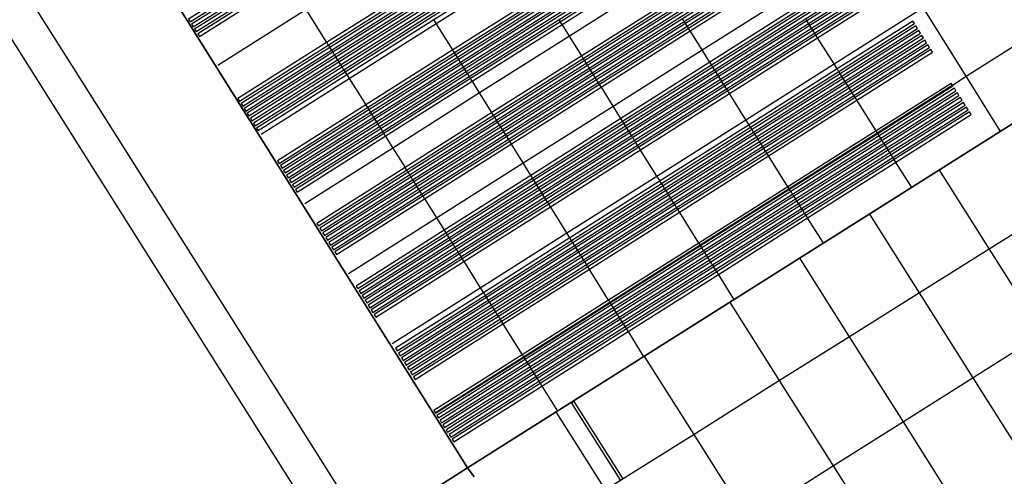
# Model space of a CAD drawing. Header units: metres. Extents: x 174791 to 179073, y 406431 to 409043.
# Tile 58 of 256: x 176012 to 176060, y 406891 to 406914. Entities that reach past the tile are written whole.
import ezdxf

# ---------------------------------------------------------------- set-up
doc = ezdxf.new("R2010")
doc.units = ezdxf.units.M
for name, color, linetype in [('wegdeel_molgoot', 254, 'Continuous'), ('wegdeel_rolbaan', 254, 'Continuous'), ('wegdeel_start_landingsbaan', 254, 'Continuous'), ('weginrichtingselement_markering_vliegtuigverharding', 254, 'Continuous'), ('weginrichtingselement_voeg_vliegtuigverharding', 254, 'Continuous')]:
    doc.layers.add(name, color=color, linetype=linetype)

msp = doc.modelspace()

# ---------------------------------------------------------------- linework, layer by layer
at = {"layer": 'wegdeel_molgoot'}
msp.add_polyline3d([(176031.844, 406890.442, 0), (176033.967, 406891.785, 0), (176034.282, 406891.345, 0)], dxfattribs=at)
at = {"layer": 'wegdeel_rolbaan'}
msp.add_polyline3d([(176034.282, 406891.345, 0), (176033.967, 406891.785, 0), (176081.937, 406922.087, 0)], dxfattribs=at)
at = {"layer": 'wegdeel_start_landingsbaan'}
for points in [[(176089.299, 406926.745, 0), (176085.904, 406924.597, 0), (176082.536, 406922.466, 0), (176081.937, 406922.087, 0), (176033.967, 406891.785, 0), (176009.487, 406930.847, 0), (176042.479, 406951.656, 0)], [(175973.244, 406907.919, 0), (175976.624, 406910.057, 0), (175977.216, 406910.432, 0), (175980.611, 406912.579, 0), (175983.963, 406914.7, 0), (175987.323, 406916.825, 0), (175987.928, 406917.209, 0), (175991.305, 406919.345, 0), (175994.692, 406921.487, 0), (175998.061, 406923.618, 0), (175998.651, 406923.992, 0), (176002.023, 406926.125, 0), (176002.906, 406926.684, 0), (176004.396, 406927.627, 0), (176005.405, 406928.265, 0), (176006.311, 406928.838, 0), (176006.889, 406929.204, 0), (176009.487, 406930.847, 0), (176033.967, 406891.785, 0), (176031.844, 406890.442, 0)]]:
    msp.add_polyline3d(points, dxfattribs=at)
at = {"layer": 'weginrichtingselement_markering_vliegtuigverharding'}
for points in [[(176020.344, 406913.678, 0), (176020.424, 406913.551, 0), (176024.745, 406916.284, 0), (176029.008, 406918.98, 0), (176033.37, 406921.739, 0), (176037.686, 406924.469, 0), (176041.988, 406927.19, 0), (176045.692, 406929.533, 0), (176045.612, 406929.66, 0), (176041.909, 406927.317, 0), (176037.606, 406924.596, 0), (176033.29, 406921.866, 0), (176028.929, 406919.107, 0), (176024.665, 406916.411, 0), (176020.344, 406913.678, 0)], [(176020.496, 406913.439, 0), (176020.576, 406913.312, 0), (176024.895, 406916.044, 0), (176029.157, 406918.74, 0), (176033.521, 406921.498, 0), (176037.837, 406924.23, 0), (176042.139, 406926.95, 0), (176045.844, 406929.293, 0), (176045.764, 406929.42, 0), (176042.059, 406927.077, 0), (176037.757, 406924.357, 0), (176033.441, 406921.625, 0), (176029.078, 406918.867, 0), (176024.815, 406916.171, 0), (176020.496, 406913.439, 0)], [(176020.647, 406913.199, 0), (176020.727, 406913.073, 0), (176025.045, 406915.804, 0), (176029.307, 406918.499, 0), (176033.671, 406921.259, 0), (176037.988, 406923.989, 0), (176042.29, 406926.71, 0), (176045.995, 406929.054, 0), (176045.915, 406929.181, 0), (176042.21, 406926.837, 0), (176037.908, 406924.116, 0), (176033.591, 406921.386, 0), (176029.228, 406918.626, 0), (176024.966, 406915.931, 0), (176020.647, 406913.199, 0)], [(176020.799, 406912.96, 0), (176020.879, 406912.833, 0), (176025.196, 406915.563, 0), (176029.457, 406918.258, 0), (176033.821, 406921.019, 0), (176038.138, 406923.749, 0), (176042.441, 406926.471, 0), (176046.147, 406928.815, 0), (176046.067, 406928.941, 0), (176042.361, 406926.598, 0), (176038.058, 406923.876, 0), (176033.741, 406921.146, 0), (176029.378, 406918.386, 0), (176025.116, 406915.691, 0), (176020.799, 406912.96, 0)], [(176027.499, 406887.694, 0), (176015.148, 406907.282, 0), (176002.906, 406926.684, 0), (176004.396, 406927.627, 0), (176016.653, 406908.243, 0), (176029.023, 406888.658, 0), (176027.861, 406887.922, 0), (176027.499, 406887.694, 0)], [(176022.759, 406909.805, 0), (176022.839, 406909.678, 0), (176027.167, 406912.416, 0), (176031.421, 406915.106, 0), (176035.791, 406917.87, 0), (176040.114, 406920.604, 0), (176044.417, 406923.326, 0), (176048.107, 406925.66, 0), (176048.027, 406925.787, 0), (176044.337, 406923.453, 0), (176040.034, 406920.731, 0), (176035.712, 406917.998, 0), (176031.342, 406915.234, 0), (176027.088, 406912.543, 0), (176022.759, 406909.805, 0)], [(176022.91, 406909.566, 0), (176022.99, 406909.439, 0), (176027.318, 406912.176, 0), (176031.571, 406914.866, 0), (176035.942, 406917.63, 0), (176040.265, 406920.364, 0), (176044.568, 406923.086, 0), (176048.259, 406925.42, 0), (176048.179, 406925.547, 0), (176044.488, 406923.213, 0), (176040.185, 406920.491, 0), (176035.862, 406917.757, 0), (176031.492, 406914.993, 0), (176027.238, 406912.303, 0), (176022.91, 406909.566, 0)], [(176023.062, 406909.326, 0), (176023.142, 406909.199, 0), (176027.468, 406911.936, 0), (176031.721, 406914.625, 0), (176036.092, 406917.39, 0), (176040.416, 406920.125, 0), (176044.718, 406922.846, 0), (176048.41, 406925.181, 0), (176048.33, 406925.308, 0), (176044.638, 406922.973, 0), (176040.336, 406920.252, 0), (176036.013, 406917.517, 0), (176031.641, 406914.753, 0), (176027.389, 406912.063, 0), (176023.062, 406909.326, 0)], [(176023.213, 406909.087, 0), (176023.293, 406908.96, 0), (176027.619, 406911.696, 0), (176031.87, 406914.385, 0), (176036.242, 406917.15, 0), (176040.566, 406919.885, 0), (176044.869, 406922.606, 0), (176048.562, 406924.941, 0), (176048.481, 406925.068, 0), (176044.789, 406922.733, 0), (176040.487, 406920.012, 0), (176036.163, 406917.277, 0), (176031.791, 406914.512, 0), (176027.539, 406911.823, 0), (176023.213, 406909.087, 0)], [(176023.365, 406908.847, 0), (176023.445, 406908.721, 0), (176027.769, 406911.456, 0), (176032.02, 406914.144, 0), (176036.393, 406916.91, 0), (176040.717, 406919.645, 0), (176045.02, 406922.366, 0), (176048.713, 406924.702, 0), (176048.633, 406924.829, 0), (176044.94, 406922.493, 0), (176040.637, 406919.772, 0), (176036.313, 406917.037, 0), (176031.941, 406914.272, 0), (176027.69, 406911.583, 0), (176023.365, 406908.847, 0)], [(176023.516, 406908.608, 0), (176023.596, 406908.481, 0), (176027.92, 406911.216, 0), (176032.17, 406913.904, 0), (176036.543, 406916.67, 0), (176040.868, 406919.405, 0), (176045.17, 406922.126, 0), (176048.865, 406924.462, 0), (176048.784, 406924.589, 0), (176045.091, 406922.253, 0), (176040.788, 406919.532, 0), (176036.464, 406916.797, 0), (176032.091, 406914.031, 0), (176027.84, 406911.343, 0), (176023.516, 406908.608, 0)], [(176023.668, 406908.368, 0), (176023.748, 406908.242, 0), (176028.07, 406910.975, 0), (176032.32, 406913.663, 0), (176036.694, 406916.429, 0), (176041.019, 406919.165, 0), (176045.321, 406921.886, 0), (176049.016, 406924.223, 0), (176048.936, 406924.35, 0), (176045.241, 406922.013, 0), (176040.939, 406919.292, 0), (176036.614, 406916.556, 0), (176032.241, 406913.791, 0), (176027.99, 406911.102, 0), (176023.668, 406908.368, 0)], [(176024.683, 406906.767, 0), (176024.763, 406906.64, 0), (176029.076, 406909.369, 0), (176033.323, 406912.054, 0), (176037.699, 406914.823, 0), (176042.027, 406917.56, 0), (176046.33, 406920.281, 0), (176050.01, 406922.608, 0), (176049.93, 406922.735, 0), (176046.25, 406920.408, 0), (176041.947, 406917.687, 0), (176037.62, 406914.95, 0), (176033.243, 406912.181, 0), (176028.997, 406909.496, 0), (176024.683, 406906.767, 0)], [(176024.83, 406906.535, 0), (176024.91, 406906.408, 0), (176029.222, 406909.136, 0), (176033.468, 406911.821, 0), (176037.845, 406914.59, 0), (176042.173, 406917.327, 0), (176046.476, 406920.048, 0), (176050.157, 406922.376, 0), (176050.077, 406922.503, 0), (176046.396, 406920.175, 0), (176042.094, 406917.454, 0), (176037.765, 406914.718, 0), (176033.389, 406911.948, 0), (176029.143, 406909.263, 0), (176024.83, 406906.535, 0)], [(176024.977, 406906.302, 0), (176025.057, 406906.176, 0), (176029.368, 406908.903, 0), (176033.613, 406911.587, 0), (176037.991, 406914.356, 0), (176042.32, 406917.094, 0), (176046.623, 406919.815, 0), (176050.304, 406922.144, 0), (176050.224, 406922.27, 0), (176046.543, 406919.942, 0), (176042.24, 406917.221, 0), (176037.912, 406914.483, 0), (176033.534, 406911.715, 0), (176029.289, 406909.03, 0), (176024.977, 406906.302, 0)], [(176025.124, 406906.07, 0), (176025.204, 406905.943, 0), (176029.514, 406908.67, 0), (176033.759, 406911.354, 0), (176038.137, 406914.124, 0), (176042.466, 406916.861, 0), (176046.769, 406919.582, 0), (176050.451, 406921.911, 0), (176050.371, 406922.038, 0), (176046.689, 406919.71, 0), (176042.386, 406916.988, 0), (176038.057, 406914.251, 0), (176033.679, 406911.481, 0), (176029.435, 406908.797, 0), (176025.124, 406906.07, 0)], [(176025.271, 406905.837, 0), (176025.351, 406905.711, 0), (176029.66, 406908.437, 0), (176033.904, 406911.12, 0), (176038.283, 406913.89, 0), (176042.613, 406916.628, 0), (176046.915, 406919.35, 0), (176050.598, 406921.679, 0), (176050.518, 406921.806, 0), (176046.835, 406919.477, 0), (176042.533, 406916.755, 0), (176038.203, 406914.017, 0), (176033.825, 406911.248, 0), (176029.581, 406908.564, 0), (176025.271, 406905.837, 0)], [(176025.418, 406905.605, 0), (176025.498, 406905.478, 0), (176029.806, 406908.203, 0), (176034.049, 406910.887, 0), (176038.429, 406913.657, 0), (176042.759, 406916.395, 0), (176047.062, 406919.117, 0), (176050.745, 406921.446, 0), (176050.665, 406921.573, 0), (176046.982, 406919.244, 0), (176042.679, 406916.522, 0), (176038.35, 406913.784, 0), (176033.97, 406911.014, 0), (176029.727, 406908.331, 0), (176025.418, 406905.605, 0)], [(176025.565, 406905.373, 0), (176025.645, 406905.246, 0), (176029.952, 406907.97, 0), (176034.195, 406910.654, 0), (176038.575, 406913.424, 0), (176042.905, 406916.162, 0), (176047.208, 406918.884, 0), (176050.892, 406921.214, 0), (176050.812, 406921.341, 0), (176047.128, 406919.011, 0), (176042.825, 406916.29, 0), (176038.495, 406913.551, 0), (176034.116, 406910.781, 0), (176029.873, 406908.098, 0), (176025.565, 406905.373, 0)], [(176026.611, 406903.717, 0), (176026.691, 406903.59, 0), (176030.992, 406906.311, 0), (176035.231, 406908.991, 0), (176039.614, 406911.764, 0), (176043.947, 406914.504, 0), (176048.25, 406917.226, 0), (176051.938, 406919.558, 0), (176051.858, 406919.685, 0), (176048.17, 406917.353, 0), (176043.867, 406914.631, 0), (176039.535, 406911.89, 0), (176035.151, 406909.119, 0), (176030.912, 406906.438, 0), (176026.611, 406903.717, 0)], [(176026.758, 406903.485, 0), (176026.838, 406903.358, 0), (176031.138, 406906.078, 0), (176035.376, 406908.758, 0), (176039.76, 406911.531, 0), (176044.093, 406914.271, 0), (176048.396, 406916.993, 0), (176052.085, 406919.326, 0), (176052.005, 406919.453, 0), (176048.316, 406917.12, 0), (176044.013, 406914.398, 0), (176039.68, 406911.658, 0), (176035.297, 406908.885, 0), (176031.058, 406906.205, 0), (176026.758, 406903.485, 0)], [(176026.905, 406903.252, 0), (176026.985, 406903.126, 0), (176031.284, 406905.845, 0), (176035.521, 406908.525, 0), (176039.906, 406911.298, 0), (176044.24, 406914.038, 0), (176048.542, 406916.76, 0), (176052.232, 406919.094, 0), (176052.152, 406919.22, 0), (176048.463, 406916.887, 0), (176044.16, 406914.165, 0), (176039.826, 406911.425, 0), (176035.442, 406908.652, 0), (176031.204, 406905.972, 0), (176026.905, 406903.252, 0)], [(176027.052, 406903.02, 0), (176027.132, 406902.893, 0), (176031.43, 406905.612, 0), (176035.667, 406908.291, 0), (176040.052, 406911.065, 0), (176044.386, 406913.806, 0), (176048.689, 406916.527, 0), (176052.379, 406918.861, 0), (176052.299, 406918.988, 0), (176048.609, 406916.654, 0), (176044.306, 406913.933, 0), (176039.972, 406911.192, 0), (176035.587, 406908.418, 0), (176031.35, 406905.739, 0), (176027.052, 406903.02, 0)], [(176027.198, 406902.788, 0), (176027.279, 406902.661, 0), (176031.576, 406905.379, 0), (176035.812, 406908.058, 0), (176040.198, 406910.832, 0), (176044.532, 406913.573, 0), (176048.835, 406916.294, 0), (176052.526, 406918.629, 0), (176052.446, 406918.756, 0), (176048.755, 406916.421, 0), (176044.452, 406913.7, 0), (176040.118, 406910.959, 0), (176035.733, 406908.185, 0), (176031.496, 406905.506, 0), (176027.198, 406902.788, 0)], [(176027.345, 406902.555, 0), (176027.426, 406902.428, 0), (176031.722, 406905.146, 0), (176035.957, 406907.824, 0), (176040.343, 406910.599, 0), (176044.678, 406913.34, 0), (176048.982, 406916.061, 0), (176052.673, 406918.396, 0), (176052.593, 406918.523, 0), (176048.902, 406916.188, 0), (176044.598, 406913.467, 0), (176040.264, 406910.726, 0), (176035.878, 406907.952, 0), (176031.642, 406905.273, 0), (176027.345, 406902.555, 0)], [(176027.492, 406902.323, 0), (176027.573, 406902.196, 0), (176031.868, 406904.913, 0), (176036.103, 406907.591, 0), (176040.489, 406910.365, 0), (176044.825, 406913.107, 0), (176049.128, 406915.829, 0), (176052.82, 406918.164, 0), (176052.74, 406918.291, 0), (176049.048, 406915.956, 0), (176044.745, 406913.234, 0), (176040.41, 406910.492, 0), (176036.024, 406907.718, 0), (176031.788, 406905.04, 0), (176027.492, 406902.323, 0)], [(176028.529, 406900.659, 0), (176028.609, 406900.532, 0), (176032.908, 406903.252, 0), (176037.139, 406905.928, 0), (176041.529, 406908.704, 0), (176045.867, 406911.448, 0), (176050.17, 406914.169, 0), (176053.856, 406916.501, 0), (176053.776, 406916.627, 0), (176050.09, 406914.296, 0), (176045.787, 406911.575, 0), (176041.45, 406908.831, 0), (176037.06, 406906.055, 0), (176032.829, 406903.379, 0), (176028.529, 406900.659, 0)], [(176028.676, 406900.427, 0), (176028.756, 406900.3, 0), (176033.054, 406903.019, 0), (176037.285, 406905.694, 0), (176041.675, 406908.471, 0), (176046.013, 406911.215, 0), (176050.317, 406913.937, 0), (176054.003, 406916.268, 0), (176053.923, 406916.395, 0), (176050.237, 406914.064, 0), (176045.934, 406911.342, 0), (176041.596, 406908.598, 0), (176037.205, 406905.822, 0), (176032.975, 406903.146, 0), (176028.676, 406900.427, 0)], [(176028.823, 406900.194, 0), (176028.903, 406900.068, 0), (176033.2, 406902.786, 0), (176037.43, 406905.461, 0), (176041.821, 406908.238, 0), (176046.16, 406910.982, 0), (176050.463, 406913.704, 0), (176054.15, 406916.036, 0), (176054.07, 406916.162, 0), (176050.383, 406913.831, 0), (176046.08, 406911.109, 0), (176041.742, 406908.365, 0), (176037.351, 406905.588, 0), (176033.121, 406902.913, 0), (176028.823, 406900.194, 0)], [(176028.97, 406899.962, 0), (176029.05, 406899.835, 0), (176033.346, 406902.553, 0), (176037.575, 406905.227, 0), (176041.967, 406908.005, 0), (176046.306, 406910.749, 0), (176050.609, 406913.471, 0), (176054.297, 406915.803, 0), (176054.217, 406915.93, 0), (176050.529, 406913.598, 0), (176046.226, 406910.876, 0), (176041.887, 406908.132, 0), (176037.496, 406905.355, 0), (176033.267, 406902.68, 0), (176028.97, 406899.962, 0)], [(176029.117, 406899.73, 0), (176029.197, 406899.603, 0), (176033.492, 406902.319, 0), (176037.721, 406904.994, 0), (176042.113, 406907.772, 0), (176046.452, 406910.516, 0), (176050.755, 406913.238, 0), (176054.444, 406915.571, 0), (176054.364, 406915.698, 0), (176050.676, 406913.365, 0), (176046.372, 406910.643, 0), (176042.033, 406907.899, 0), (176037.641, 406905.121, 0), (176033.413, 406902.447, 0), (176029.117, 406899.73, 0)], [(176029.264, 406899.497, 0), (176029.344, 406899.37, 0), (176033.638, 406902.086, 0), (176037.866, 406904.76, 0), (176042.259, 406907.539, 0), (176046.599, 406910.284, 0), (176050.902, 406913.005, 0), (176054.591, 406915.338, 0), (176054.511, 406915.465, 0), (176050.822, 406913.132, 0), (176046.519, 406910.411, 0), (176042.179, 406907.666, 0), (176037.787, 406904.888, 0), (176033.559, 406902.214, 0), (176029.264, 406899.497, 0)], [(176029.411, 406899.265, 0), (176029.491, 406899.138, 0), (176033.784, 406901.853, 0), (176038.012, 406904.527, 0), (176042.405, 406907.306, 0), (176046.745, 406910.051, 0), (176051.048, 406912.773, 0), (176054.738, 406915.106, 0), (176054.658, 406915.233, 0), (176050.968, 406912.899, 0), (176046.665, 406910.178, 0), (176042.325, 406907.434, 0), (176037.933, 406904.653, 0), (176033.705, 406901.981, 0), (176029.411, 406899.265, 0)], [(176030.449, 406897.62, 0), (176030.529, 406897.493, 0), (176034.817, 406900.205, 0), (176039.04, 406902.877, 0), (176043.436, 406905.658, 0), (176047.78, 406908.404, 0), (176052.083, 406911.126, 0), (176055.776, 406913.462, 0), (176055.696, 406913.588, 0), (176052.003, 406911.253, 0), (176047.7, 406908.531, 0), (176043.357, 406905.785, 0), (176038.961, 406903.004, 0), (176034.737, 406900.332, 0), (176030.449, 406897.62, 0)], [(176030.596, 406897.388, 0), (176030.676, 406897.261, 0), (176034.963, 406899.972, 0), (176039.185, 406902.643, 0), (176043.583, 406905.424, 0), (176047.926, 406908.171, 0), (176052.229, 406910.893, 0), (176055.923, 406913.229, 0), (176055.843, 406913.356, 0), (176052.149, 406911.02, 0), (176047.846, 406908.298, 0), (176043.503, 406905.551, 0), (176039.106, 406902.77, 0), (176034.883, 406900.099, 0), (176030.596, 406897.388, 0)], [(176030.742, 406897.155, 0), (176030.823, 406897.029, 0), (176035.109, 406899.739, 0), (176039.331, 406902.41, 0), (176043.729, 406905.191, 0), (176048.072, 406907.938, 0), (176052.375, 406910.66, 0), (176056.07, 406912.997, 0), (176055.99, 406913.123, 0), (176052.295, 406910.787, 0), (176047.992, 406908.065, 0), (176043.649, 406905.318, 0), (176039.252, 406902.537, 0), (176035.029, 406899.866, 0), (176030.742, 406897.155, 0)], [(176030.889, 406896.923, 0), (176030.97, 406896.796, 0), (176035.255, 406899.506, 0), (176039.476, 406902.176, 0), (176043.874, 406904.958, 0), (176048.218, 406907.705, 0), (176052.522, 406910.427, 0), (176056.217, 406912.764, 0), (176056.137, 406912.891, 0), (176052.442, 406910.554, 0), (176048.139, 406907.832, 0), (176043.795, 406905.085, 0), (176039.397, 406902.304, 0), (176035.175, 406899.633, 0), (176030.889, 406896.923, 0)], [(176031.036, 406896.691, 0), (176031.117, 406896.564, 0), (176035.401, 406899.273, 0), (176039.622, 406901.943, 0), (176044.02, 406904.725, 0), (176048.365, 406907.473, 0), (176052.668, 406910.194, 0), (176056.364, 406912.532, 0), (176056.284, 406912.659, 0), (176052.588, 406910.321, 0), (176048.285, 406907.6, 0), (176043.94, 406904.852, 0), (176039.542, 406902.07, 0), (176035.321, 406899.4, 0), (176031.036, 406896.691, 0)], [(176031.183, 406896.458, 0), (176031.264, 406896.331, 0), (176035.547, 406899.04, 0), (176039.767, 406901.709, 0), (176044.166, 406904.492, 0), (176048.511, 406907.24, 0), (176052.814, 406909.961, 0), (176056.511, 406912.299, 0), (176056.431, 406912.426, 0), (176052.734, 406910.088, 0), (176048.431, 406907.367, 0), (176044.087, 406904.619, 0), (176039.688, 406901.837, 0), (176035.467, 406899.167, 0), (176031.183, 406896.458, 0)], [(176031.33, 406896.226, 0), (176031.411, 406896.099, 0), (176035.693, 406898.807, 0), (176039.913, 406901.476, 0), (176044.312, 406904.259, 0), (176048.657, 406907.007, 0), (176052.961, 406909.729, 0), (176056.658, 406912.067, 0), (176056.578, 406912.194, 0), (176052.881, 406909.856, 0), (176048.578, 406907.134, 0), (176044.233, 406904.386, 0), (176039.833, 406901.603, 0), (176035.613, 406898.934, 0), (176031.33, 406896.226, 0)], [(176032.326, 406894.58, 0), (176032.406, 406894.453, 0), (176036.713, 406897.178, 0), (176040.929, 406899.844, 0), (176045.332, 406902.629, 0), (176049.68, 406905.379, 0), (176053.984, 406908.101, 0), (176057.653, 406910.422, 0), (176057.625, 406910.466, 0), (176057.573, 406910.548, 0), (176053.903, 406908.228, 0), (176049.601, 406905.505, 0), (176045.253, 406902.756, 0), (176040.85, 406899.972, 0), (176036.634, 406897.305, 0), (176032.326, 406894.58, 0)], [(176032.473, 406894.348, 0), (176032.553, 406894.221, 0), (176036.86, 406896.944, 0), (176041.075, 406899.611, 0), (176045.478, 406902.396, 0), (176049.826, 406905.146, 0), (176054.13, 406907.868, 0), (176057.8, 406910.189, 0), (176057.72, 406910.316, 0), (176054.05, 406907.995, 0), (176049.747, 406905.273, 0), (176045.399, 406902.523, 0), (176040.995, 406899.738, 0), (176036.78, 406897.071, 0), (176032.473, 406894.348, 0)], [(176032.62, 406894.115, 0), (176032.7, 406893.989, 0), (176037.005, 406896.712, 0), (176041.22, 406899.377, 0), (176045.624, 406902.163, 0), (176049.973, 406904.913, 0), (176054.276, 406907.635, 0), (176057.947, 406909.957, 0), (176057.867, 406910.083, 0), (176054.196, 406907.762, 0), (176049.893, 406905.04, 0), (176045.545, 406902.29, 0), (176041.141, 406899.505, 0), (176036.926, 406896.839, 0), (176032.62, 406894.115, 0)], [(176032.766, 406893.883, 0), (176032.847, 406893.756, 0), (176037.151, 406896.479, 0), (176041.365, 406899.144, 0), (176045.77, 406901.93, 0), (176050.12, 406904.68, 0), (176054.422, 406907.403, 0), (176058.094, 406909.724, 0), (176058.014, 406909.851, 0), (176054.342, 406907.53, 0), (176050.04, 406904.807, 0), (176045.69, 406902.057, 0), (176041.286, 406899.271, 0), (176037.072, 406896.606, 0), (176032.766, 406893.883, 0)], [(176032.913, 406893.65, 0), (176032.994, 406893.524, 0), (176037.297, 406896.245, 0), (176041.511, 406898.911, 0), (176045.916, 406901.697, 0), (176050.265, 406904.447, 0), (176054.569, 406907.169, 0), (176058.241, 406909.492, 0), (176058.161, 406909.619, 0), (176054.489, 406907.296, 0), (176050.186, 406904.574, 0), (176045.837, 406901.824, 0), (176041.432, 406899.038, 0), (176037.218, 406896.373, 0), (176032.913, 406893.65, 0)], [(176033.06, 406893.418, 0), (176033.141, 406893.291, 0), (176037.443, 406896.013, 0), (176041.656, 406898.677, 0), (176046.062, 406901.464, 0), (176050.412, 406904.215, 0), (176054.715, 406906.937, 0), (176058.388, 406909.259, 0), (176058.308, 406909.386, 0), (176054.635, 406907.064, 0), (176050.332, 406904.342, 0), (176045.982, 406901.591, 0), (176041.577, 406898.805, 0), (176037.364, 406896.14, 0), (176033.06, 406893.418, 0)], [(176033.207, 406893.186, 0), (176033.288, 406893.059, 0), (176037.589, 406895.78, 0), (176041.802, 406898.444, 0), (176046.208, 406901.23, 0), (176050.558, 406903.982, 0), (176054.861, 406906.704, 0), (176058.535, 406909.027, 0), (176058.455, 406909.154, 0), (176054.782, 406906.831, 0), (176050.478, 406904.109, 0), (176046.128, 406901.358, 0), (176041.722, 406898.571, 0), (176037.51, 406895.907, 0), (176033.207, 406893.186, 0)], [(176041.56, 406891.253, 0), (176039.166, 406895.021, 0), (176039.042, 406894.936, 0), (176041.432, 406891.174, 0)]]:
    msp.add_polyline3d(points, dxfattribs=at)
at = {"layer": 'weginrichtingselement_voeg_vliegtuigverharding'}
for points in [[(176021.786, 406911.437, 0), (176026.08, 406914.153, 0), (176030.337, 406916.846, 0), (176034.704, 406919.607, 0), (176039.024, 406922.339, 0), (176043.326, 406925.061, 0), (176047.703, 406927.828, 0), (176052.117, 406930.621, 0), (176056.424, 406933.345, 0), (176057.093, 406933.767, 0), (176058.358, 406934.568, 0), (176060.785, 406936.102, 0), (176065.171, 406938.876, 0), (176069.518, 406941.626, 0), (176073.802, 406944.336, 0), (176078.11, 406947.06, 0), (176082.479, 406949.823, 0), (176086.149, 406952.145, 0), (176087.252, 406952.842, 0)], [(176023.897, 406908.067, 0), (176028.191, 406910.783, 0), (176032.44, 406913.471, 0), (176036.814, 406916.237, 0), (176041.139, 406918.973, 0), (176045.442, 406921.694, 0), (176049.811, 406924.458, 0), (176054.22, 406927.246, 0), (176058.533, 406929.974, 0), (176062.893, 406932.732, 0), (176067.275, 406935.503, 0), (176071.625, 406938.255, 0), (176071.768, 406938.346, 0), (176075.804, 406940.898, 0), (176075.91, 406940.965, 0), (176080.222, 406943.692, 0), (176084.599, 406946.461, 0), (176088.269, 406948.783, 0)], [(176059.963, 406908.231, 0), (176058.298, 406910.892, 0), (176056.199, 406914.247, 0), (176054.068, 406917.654, 0), (176051.922, 406921.084, 0), (176049.811, 406924.458, 0), (176047.703, 406927.828, 0), (176045.571, 406931.236, 0), (176043.459, 406934.612, 0), (176041.324, 406938.024, 0), (176039.18, 406941.451, 0), (176037.071, 406944.822, 0), (176035.542, 406947.266, 0)], [(176086.708, 406943.117, 0), (176082.35, 406940.363, 0), (176082.32, 406940.344, 0), (176078.006, 406937.611, 0), (176073.724, 406934.898, 0), (176069.372, 406932.14, 0), (176064.997, 406929.369, 0), (176060.639, 406926.607, 0), (176056.322, 406923.872, 0), (176051.922, 406921.084, 0), (176047.561, 406918.321, 0), (176043.26, 406915.597, 0), (176038.932, 406912.854, 0), (176034.553, 406910.079, 0), (176030.314, 406907.394, 0), (176026.023, 406904.675, 0)], [(176028.154, 406901.272, 0), (176032.448, 406903.987, 0), (176036.681, 406906.663, 0), (176041.07, 406909.437, 0), (176045.407, 406912.18, 0), (176049.711, 406914.9, 0), (176054.068, 406917.654, 0), (176058.464, 406920.434, 0), (176062.79, 406923.169, 0), (176067.151, 406925.926, 0), (176071.524, 406928.69, 0), (176075.882, 406931.445, 0), (176080.167, 406934.154, 0), (176084.488, 406936.886, 0), (176088.885, 406939.666, 0)], [(176030.292, 406897.86, 0), (176034.585, 406900.575, 0), (176038.809, 406903.247, 0), (176043.205, 406906.028, 0), (176047.547, 406908.774, 0), (176051.85, 406911.496, 0), (176056.199, 406914.247, 0), (176060.589, 406917.024, 0), (176064.92, 406919.763, 0), (176069.281, 406922.521, 0), (176073.648, 406925.284, 0), (176078.009, 406928.042, 0), (176082.294, 406930.752, 0), (176086.619, 406933.488, 0), (176091.024, 406936.275, 0)], [(176032.406, 406894.485, 0), (176036.697, 406897.204, 0), (176040.911, 406899.874, 0), (176045.311, 406902.663, 0), (176049.657, 406905.416, 0), (176053.958, 406908.142, 0), (176057.618, 406910.461, 0), (176057.625, 406910.466, 0), (176058.298, 406910.892, 0), (176062.68, 406913.669, 0), (176067.015, 406916.416, 0), (176071.373, 406919.177, 0), (176075.733, 406921.94, 0), (176080.095, 406924.704, 0), (176084.378, 406927.418, 0), (176088.705, 406930.16, 0)], [(176026.08, 406914.153, 0), (176027.088, 406912.543, 0), (176027.108, 406912.512, 0), (176027.167, 406912.416, 0), (176027.187, 406912.385, 0), (176027.238, 406912.303, 0), (176027.251, 406912.283, 0), (176027.318, 406912.176, 0), (176027.33, 406912.156, 0), (176027.382, 406912.074, 0), (176027.389, 406912.063, 0), (176027.462, 406911.946, 0), (176027.468, 406911.936, 0), (176027.528, 406911.84, 0), (176027.539, 406911.823, 0), (176027.608, 406911.713, 0), (176027.619, 406911.696, 0), (176027.668, 406911.617, 0), (176027.69, 406911.583, 0), (176027.748, 406911.489, 0), (176027.769, 406911.456, 0), (176027.822, 406911.372, 0), (176027.84, 406911.343, 0), (176027.902, 406911.245, 0), (176027.92, 406911.216, 0), (176027.987, 406911.108, 0), (176027.99, 406911.102, 0), (176028.06, 406910.992, 0), (176028.07, 406910.975, 0), (176028.191, 406910.783, 0), (176028.997, 406909.496, 0), (176029.008, 406909.478, 0), (176029.076, 406909.369, 0), (176029.095, 406909.34, 0), (176029.143, 406909.263, 0), (176029.15, 406909.251, 0), (176029.222, 406909.136, 0), (176029.23, 406909.124, 0), (176029.287, 406909.033, 0), (176029.289, 406909.03, 0), (176029.367, 406908.905, 0), (176029.368, 406908.903, 0), (176029.435, 406908.797, 0), (176029.446, 406908.779, 0), (176029.514, 406908.67, 0), (176029.525, 406908.652, 0), (176029.581, 406908.564, 0), (176029.6, 406908.533, 0), (176029.66, 406908.437, 0), (176029.68, 406908.405, 0), (176029.727, 406908.331, 0), (176029.757, 406908.283, 0), (176029.806, 406908.203, 0), (176029.837, 406908.155, 0), (176029.873, 406908.098, 0), (176029.892, 406908.067, 0), (176029.952, 406907.97, 0), (176029.975, 406907.934, 0), (176030.314, 406907.394, 0), (176030.912, 406906.438, 0), (176030.921, 406906.424, 0), (176030.992, 406906.311, 0), (176030.996, 406906.304, 0), (176031.058, 406906.205, 0), (176031.077, 406906.175, 0), (176031.138, 406906.078, 0), (176031.157, 406906.048, 0), (176031.204, 406905.972, 0), (176031.212, 406905.96, 0), (176031.284, 406905.845, 0), (176031.292, 406905.833, 0), (176031.348, 406905.742, 0), (176031.35, 406905.739, 0), (176031.428, 406905.615, 0), (176031.43, 406905.612, 0), (176031.496, 406905.506, 0), (176031.576, 406905.379, 0), (176031.64, 406905.276, 0), (176031.642, 406905.273, 0), (176031.72, 406905.149, 0), (176031.722, 406905.146, 0), (176031.788, 406905.04, 0), (176031.801, 406905.02, 0), (176031.868, 406904.913, 0), (176031.881, 406904.892, 0), (176032.448, 406903.987, 0), (176032.806, 406903.415, 0), (176032.829, 406903.379, 0), (176032.883, 406903.292, 0), (176032.908, 406903.252, 0), (176032.955, 406903.177, 0), (176032.975, 406903.146, 0), (176033.035, 406903.05, 0), (176033.054, 406903.019, 0), (176033.102, 406902.942, 0), (176033.121, 406902.913, 0), (176033.182, 406902.815, 0), (176033.2, 406902.786, 0), (176033.25, 406902.707, 0), (176033.267, 406902.68, 0), (176033.329, 406902.58, 0), (176033.346, 406902.553, 0), (176033.38, 406902.499, 0), (176033.413, 406902.447, 0), (176033.46, 406902.371, 0), (176033.492, 406902.319, 0), (176033.534, 406902.253, 0), (176033.559, 406902.214, 0), (176033.614, 406902.126, 0), (176033.638, 406902.086, 0), (176033.705, 406901.981, 0), (176033.709, 406901.974, 0), (176033.784, 406901.853, 0), (176033.797, 406901.833, 0), (176034.585, 406900.575, 0), (176034.737, 406900.332, 0), (176034.752, 406900.309, 0), (176034.817, 406900.205, 0), (176034.828, 406900.188, 0), (176034.883, 406900.099, 0), (176034.895, 406900.081, 0), (176034.963, 406899.972, 0), (176034.975, 406899.953, 0), (176035.021, 406899.878, 0), (176035.029, 406899.866, 0), (176035.101, 406899.751, 0), (176035.109, 406899.739, 0), (176035.17, 406899.642, 0), (176035.175, 406899.633, 0), (176035.249, 406899.515, 0), (176035.255, 406899.506, 0), (176035.321, 406899.4, 0), (176035.326, 406899.393, 0), (176035.401, 406899.273, 0), (176035.405, 406899.266, 0), (176035.467, 406899.167, 0), (176035.483, 406899.142, 0), (176035.547, 406899.04, 0), (176035.562, 406899.015, 0), (176035.613, 406898.934, 0), (176035.622, 406898.92, 0), (176035.693, 406898.807, 0), (176035.708, 406898.783, 0), (176036.634, 406897.305, 0), (176036.64, 406897.295, 0), (176036.697, 406897.204, 0), (176036.713, 406897.178, 0), (176036.718, 406897.17, 0), (176036.78, 406897.071, 0), (176036.86, 406896.944, 0), (176036.917, 406896.853, 0), (176036.926, 406896.839, 0), (176036.997, 406896.726, 0), (176037.005, 406896.712, 0), (176037.072, 406896.606, 0), (176037.076, 406896.599, 0), (176037.151, 406896.479, 0), (176037.156, 406896.472, 0), (176037.218, 406896.373, 0), (176037.297, 406896.245, 0), (176037.364, 406896.14, 0), (176037.378, 406896.117, 0), (176037.443, 406896.013, 0), (176037.458, 406895.99, 0), (176037.51, 406895.907, 0), (176037.525, 406895.882, 0), (176037.589, 406895.78, 0), (176037.619, 406895.732, 0), (176038.358, 406894.552, 0)], [(176042.551, 406897.241, 0), (176041.827, 406898.404, 0), (176041.802, 406898.444, 0), (176041.736, 406898.55, 0), (176041.722, 406898.571, 0), (176041.667, 406898.66, 0), (176041.656, 406898.677, 0), (176041.588, 406898.787, 0), (176041.577, 406898.805, 0), (176041.511, 406898.911, 0), (176041.507, 406898.917, 0), (176041.432, 406899.038, 0), (176041.427, 406899.044, 0), (176041.369, 406899.139, 0), (176041.365, 406899.144, 0), (176041.289, 406899.266, 0), (176041.286, 406899.271, 0), (176041.22, 406899.377, 0), (176041.211, 406899.391, 0), (176041.141, 406899.505, 0), (176041.132, 406899.519, 0), (176041.077, 406899.608, 0), (176041.075, 406899.611, 0), (176040.997, 406899.735, 0), (176040.995, 406899.738, 0), (176040.934, 406899.837, 0), (176040.929, 406899.844, 0), (176040.911, 406899.874, 0), (176040.854, 406899.964, 0), (176040.85, 406899.972, 0), (176039.922, 406901.46, 0), (176039.913, 406901.476, 0), (176039.84, 406901.593, 0), (176039.833, 406901.603, 0), (176039.777, 406901.694, 0), (176039.767, 406901.709, 0), (176039.697, 406901.822, 0), (176039.688, 406901.837, 0), (176039.624, 406901.94, 0), (176039.622, 406901.943, 0), (176039.544, 406902.067, 0), (176039.542, 406902.07, 0), (176039.476, 406902.176, 0), (176039.468, 406902.19, 0), (176039.397, 406902.304, 0), (176039.388, 406902.318, 0), (176039.331, 406902.41, 0), (176039.322, 406902.424, 0), (176039.252, 406902.537, 0), (176039.243, 406902.551, 0), (176039.196, 406902.627, 0), (176039.185, 406902.643, 0), (176039.116, 406902.754, 0), (176039.106, 406902.77, 0), (176039.045, 406902.868, 0), (176039.04, 406902.877, 0), (176038.974, 406902.983, 0), (176038.961, 406903.004, 0), (176038.809, 406903.247, 0), (176038.021, 406904.512, 0), (176038.012, 406904.527, 0), (176037.933, 406904.653, 0), (176037.866, 406904.76, 0), (176037.841, 406904.802, 0), (176037.787, 406904.888, 0), (176037.761, 406904.929, 0), (176037.721, 406904.994, 0), (176037.691, 406905.042, 0), (176037.641, 406905.121, 0), (176037.611, 406905.17, 0), (176037.575, 406905.227, 0), (176037.553, 406905.264, 0), (176037.496, 406905.355, 0), (176037.473, 406905.391, 0), (176037.43, 406905.461, 0), (176037.412, 406905.49, 0), (176037.351, 406905.588, 0), (176037.333, 406905.617, 0), (176037.285, 406905.694, 0), (176037.264, 406905.728, 0), (176037.205, 406905.822, 0), (176037.184, 406905.856, 0), (176037.139, 406905.928, 0), (176037.116, 406905.965, 0), (176037.06, 406906.055, 0), (176037.039, 406906.089, 0), (176036.681, 406906.663, 0), (176036.112, 406907.576, 0), (176036.103, 406907.591, 0), (176036.03, 406907.708, 0), (176036.024, 406907.718, 0), (176035.957, 406907.824, 0), (176035.956, 406907.827, 0), (176035.878, 406907.952, 0), (176035.877, 406907.954, 0), (176035.812, 406908.058, 0), (176035.81, 406908.062, 0), (176035.733, 406908.185, 0), (176035.73, 406908.189, 0), (176035.667, 406908.291, 0), (176035.662, 406908.299, 0), (176035.587, 406908.418, 0), (176035.582, 406908.426, 0), (176035.527, 406908.516, 0), (176035.521, 406908.525, 0), (176035.447, 406908.644, 0), (176035.442, 406908.652, 0), (176035.389, 406908.736, 0), (176035.376, 406908.758, 0), (176035.31, 406908.864, 0), (176035.297, 406908.885, 0), (176035.231, 406908.991, 0), (176035.156, 406909.111, 0), (176035.151, 406909.119, 0), (176034.553, 406910.079, 0), (176034.215, 406910.622, 0), (176034.195, 406910.654, 0), (176034.129, 406910.759, 0), (176034.116, 406910.781, 0), (176034.073, 406910.85, 0), (176034.049, 406910.887, 0), (176033.993, 406910.978, 0), (176033.97, 406911.014, 0), (176033.917, 406911.099, 0), (176033.904, 406911.12, 0), (176033.838, 406911.227, 0), (176033.825, 406911.248, 0), (176033.764, 406911.345, 0), (176033.759, 406911.354, 0), (176033.685, 406911.473, 0), (176033.679, 406911.481, 0), (176033.613, 406911.587, 0), (176033.534, 406911.715, 0), (176033.471, 406911.816, 0), (176033.468, 406911.821, 0), (176033.392, 406911.943, 0), (176033.389, 406911.948, 0), (176033.341, 406912.024, 0), (176033.323, 406912.054, 0), (176033.249, 406912.172, 0), (176033.243, 406912.181, 0), (176032.44, 406913.471, 0), (176032.32, 406913.663, 0)], [(176046.963, 406900.024, 0), (176046.228, 406901.199, 0), (176046.208, 406901.23, 0), (176046.14, 406901.339, 0), (176046.128, 406901.358, 0), (176046.069, 406901.452, 0), (176046.062, 406901.464, 0), (176045.989, 406901.58, 0), (176045.982, 406901.591, 0), (176045.916, 406901.697, 0), (176045.907, 406901.71, 0), (176045.837, 406901.824, 0), (176045.828, 406901.837, 0), (176045.772, 406901.927, 0), (176045.77, 406901.93, 0), (176045.692, 406902.054, 0), (176045.69, 406902.057, 0), (176045.624, 406902.163, 0), (176045.615, 406902.177, 0), (176045.545, 406902.29, 0), (176045.536, 406902.304, 0), (176045.481, 406902.392, 0), (176045.478, 406902.396, 0), (176045.401, 406902.519, 0), (176045.399, 406902.523, 0), (176045.336, 406902.623, 0), (176045.332, 406902.629, 0), (176045.311, 406902.663, 0), (176045.255, 406902.752, 0), (176045.253, 406902.756, 0), (176044.317, 406904.251, 0), (176044.312, 406904.259, 0), (176044.237, 406904.379, 0), (176044.233, 406904.386, 0), (176044.169, 406904.487, 0), (176044.166, 406904.492, 0), (176044.09, 406904.614, 0), (176044.087, 406904.619, 0), (176044.02, 406904.725, 0), (176043.94, 406904.852, 0), (176043.874, 406904.958, 0), (176043.862, 406904.978, 0), (176043.795, 406905.085, 0), (176043.782, 406905.105, 0), (176043.729, 406905.191, 0), (176043.718, 406905.208, 0), (176043.649, 406905.318, 0), (176043.639, 406905.335, 0), (176043.591, 406905.41, 0), (176043.583, 406905.424, 0), (176043.512, 406905.538, 0), (176043.503, 406905.551, 0), (176043.436, 406905.658, 0), (176043.369, 406905.766, 0), (176043.357, 406905.785, 0), (176043.205, 406906.028, 0), (176042.411, 406907.296, 0), (176042.405, 406907.306, 0), (176042.325, 406907.434, 0), (176042.259, 406907.539, 0), (176042.232, 406907.582, 0), (176042.179, 406907.666, 0), (176042.152, 406907.71, 0), (176042.113, 406907.772, 0), (176042.085, 406907.817, 0), (176042.033, 406907.899, 0), (176042.005, 406907.944, 0), (176041.967, 406908.005, 0), (176041.938, 406908.051, 0), (176041.887, 406908.132, 0), (176041.859, 406908.178, 0), (176041.821, 406908.238, 0), (176041.803, 406908.267, 0), (176041.742, 406908.365, 0), (176041.724, 406908.394, 0), (176041.675, 406908.471, 0), (176041.652, 406908.508, 0), (176041.596, 406908.598, 0), (176041.572, 406908.635, 0), (176041.529, 406908.704, 0), (176041.507, 406908.739, 0), (176041.45, 406908.831, 0), (176041.43, 406908.863, 0), (176041.07, 406909.437, 0), (176040.495, 406910.356, 0), (176040.489, 406910.365, 0), (176040.41, 406910.492, 0), (176040.343, 406910.599, 0), (176040.264, 406910.726, 0), (176040.198, 406910.832, 0), (176040.193, 406910.839, 0), (176040.118, 406910.959, 0), (176040.113, 406910.966, 0), (176040.052, 406911.065, 0), (176040.044, 406911.077, 0), (176039.972, 406911.192, 0), (176039.964, 406911.205, 0), (176039.909, 406911.293, 0), (176039.906, 406911.298, 0), (176039.829, 406911.42, 0), (176039.826, 406911.425, 0), (176039.768, 406911.517, 0), (176039.76, 406911.531, 0), (176039.689, 406911.644, 0), (176039.68, 406911.658, 0), (176039.614, 406911.764, 0), (176039.611, 406911.768, 0), (176039.535, 406911.89, 0), (176038.932, 406912.854, 0), (176038.592, 406913.397, 0), (176038.575, 406913.424, 0), (176038.503, 406913.539, 0), (176038.495, 406913.551, 0), (176038.445, 406913.631, 0), (176038.429, 406913.657, 0)], [(176051.315, 406902.777, 0), (176050.573, 406903.958, 0), (176050.558, 406903.982, 0), (176050.488, 406904.094, 0), (176050.478, 406904.109, 0), (176050.415, 406904.209, 0), (176050.412, 406904.215, 0), (176050.335, 406904.337, 0), (176050.332, 406904.342, 0), (176050.265, 406904.447, 0), (176050.252, 406904.468, 0), (176050.186, 406904.574, 0), (176050.173, 406904.595, 0), (176050.12, 406904.68, 0), (176050.04, 406904.807, 0), (176049.973, 406904.913, 0), (176049.964, 406904.927, 0), (176049.893, 406905.04, 0), (176049.884, 406905.054, 0), (176049.83, 406905.141, 0), (176049.826, 406905.146, 0), (176049.75, 406905.268, 0), (176049.747, 406905.273, 0), (176049.683, 406905.374, 0), (176049.68, 406905.379, 0), (176049.657, 406905.416, 0), (176049.601, 406905.505, 0), (176048.657, 406907.007, 0), (176048.58, 406907.131, 0), (176048.578, 406907.134, 0), (176048.511, 406907.24, 0), (176048.508, 406907.245, 0), (176048.431, 406907.367, 0), (176048.428, 406907.372, 0), (176048.365, 406907.473, 0), (176048.361, 406907.478, 0), (176048.285, 406907.6, 0), (176048.282, 406907.605, 0), (176048.218, 406907.705, 0), (176048.203, 406907.731, 0), (176048.139, 406907.832, 0), (176048.123, 406907.858, 0), (176048.072, 406907.938, 0), (176048.06, 406907.957, 0), (176047.992, 406908.065, 0), (176047.98, 406908.084, 0), (176047.933, 406908.16, 0), (176047.926, 406908.171, 0), (176047.853, 406908.287, 0), (176047.846, 406908.298, 0), (176047.78, 406908.404, 0), (176047.773, 406908.414, 0), (176047.709, 406908.516, 0), (176047.7, 406908.531, 0), (176047.547, 406908.774, 0), (176046.747, 406910.047, 0), (176046.745, 406910.051, 0), (176046.665, 406910.178, 0), (176046.661, 406910.184, 0), (176046.599, 406910.284, 0), (176046.57, 406910.329, 0), (176046.519, 406910.411, 0), (176046.49, 406910.456, 0), (176046.452, 406910.516, 0), (176046.427, 406910.557, 0), (176046.372, 406910.643, 0), (176046.347, 406910.684, 0), (176046.306, 406910.749, 0), (176046.271, 406910.805, 0), (176046.226, 406910.876, 0), (176046.191, 406910.932, 0), (176046.16, 406910.982, 0), (176046.142, 406911.01, 0), (176046.08, 406911.109, 0), (176046.062, 406911.137, 0), (176046.013, 406911.215, 0), (176045.988, 406911.255, 0), (176045.934, 406911.342, 0), (176045.908, 406911.382, 0), (176045.867, 406911.448, 0), (176045.847, 406911.48, 0), (176045.787, 406911.575, 0), (176045.769, 406911.604, 0), (176045.407, 406912.18, 0), (176044.826, 406913.104, 0), (176044.825, 406913.107, 0), (176044.745, 406913.234, 0), (176044.739, 406913.243, 0), (176044.678, 406913.34, 0), (176044.598, 406913.467, 0), (176044.532, 406913.573, 0), (176044.525, 406913.583, 0), (176044.452, 406913.7, 0)], [(176055.622, 406905.493, 0), (176054.871, 406906.688, 0), (176054.861, 406906.704, 0), (176054.789, 406906.819, 0), (176054.782, 406906.831, 0), (176054.715, 406906.937, 0), (176054.635, 406907.064, 0), (176054.569, 406907.169, 0), (176054.552, 406907.197, 0), (176054.489, 406907.296, 0), (176054.472, 406907.324, 0), (176054.422, 406907.403, 0), (176054.342, 406907.53, 0), (176054.276, 406907.635, 0), (176054.267, 406907.649, 0), (176054.196, 406907.762, 0), (176054.187, 406907.776, 0), (176054.134, 406907.861, 0), (176054.13, 406907.868, 0), (176054.054, 406907.988, 0), (176054.05, 406907.995, 0), (176053.986, 406908.096, 0), (176053.984, 406908.101, 0), (176053.958, 406908.142, 0), (176053.903, 406908.228, 0), (176052.961, 406909.729, 0), (176052.955, 406909.738, 0), (176052.881, 406909.856, 0), (176052.814, 406909.961, 0), (176052.804, 406909.977, 0), (176052.734, 406910.088, 0), (176052.725, 406910.104, 0), (176052.668, 406910.194, 0), (176052.662, 406910.204, 0), (176052.588, 406910.321, 0), (176052.582, 406910.331, 0), (176052.522, 406910.427, 0), (176052.502, 406910.458, 0), (176052.442, 406910.554, 0), (176052.422, 406910.585, 0), (176052.375, 406910.66, 0), (176052.362, 406910.681, 0), (176052.295, 406910.787, 0), (176052.282, 406910.808, 0), (176052.234, 406910.884, 0), (176052.229, 406910.893, 0), (176052.155, 406911.011, 0), (176052.149, 406911.02, 0), (176052.083, 406911.126, 0), (176052.07, 406911.145, 0), (176052.011, 406911.24, 0), (176052.003, 406911.253, 0), (176051.85, 406911.496, 0), (176051.048, 406912.773, 0), (176050.968, 406912.899, 0), (176050.962, 406912.91, 0), (176050.902, 406913.005, 0), (176050.872, 406913.053, 0), (176050.822, 406913.132, 0), (176050.792, 406913.18, 0), (176050.755, 406913.238, 0), (176050.732, 406913.275, 0), (176050.676, 406913.365, 0), (176050.652, 406913.402, 0), (176050.609, 406913.471, 0), (176050.568, 406913.536, 0), (176050.529, 406913.598, 0), (176050.488, 406913.663, 0)], [(176071.103, 406909.786, 0), (176069.552, 406908.813, 0), (176066.179, 406906.697, 0), (176062.8, 406904.577, 0), (176059.425, 406902.46, 0), (176056.019, 406900.324, 0), (176052.608, 406898.184, 0), (176049.195, 406896.043, 0), (176045.016, 406893.421, 0), (176041.56, 406891.253, 0), (176041.432, 406891.174, 0), (176040.694, 406890.71, 0), (176036.485, 406888.07, 0)], [(176056.969, 406906.348, 0), (176059.425, 406902.46, 0), (176062.035, 406898.33, 0), (176064.959, 406893.701, 0), (176067.446, 406889.766, 0), (176070.147, 406885.491, 0)], [(176064.043, 406887.629, 0), (176061.527, 406891.61, 0), (176058.637, 406896.182, 0), (176056.019, 406900.324, 0), (176053.589, 406904.167, 0)], [(176068.754, 406902.578, 0), (176065.392, 406900.453, 0), (176062.035, 406898.33, 0), (176058.637, 406896.182, 0), (176055.234, 406894.031, 0), (176051.83, 406891.878, 0), (176047.658, 406889.241, 0), (176044.219, 406887.067, 0), (176044.092, 406886.987, 0), (176043.348, 406886.516, 0), (176039.107, 406883.835, 0)], [(176058.089, 406889.516, 0), (176055.234, 406894.031, 0), (176052.608, 406898.184, 0), (176050.161, 406902.052, 0)], [(176054.65, 406887.421, 0), (176051.83, 406891.878, 0), (176049.195, 406896.043, 0), (176046.766, 406899.882, 0)], [(176047.658, 406889.241, 0), (176045.016, 406893.421, 0), (176042.589, 406897.261, 0)], [(176040.694, 406890.71, 0), (176038.284, 406894.518, 0)]]:
    msp.add_polyline3d(points, dxfattribs=at)

doc.saveas('drawing.dxf')
